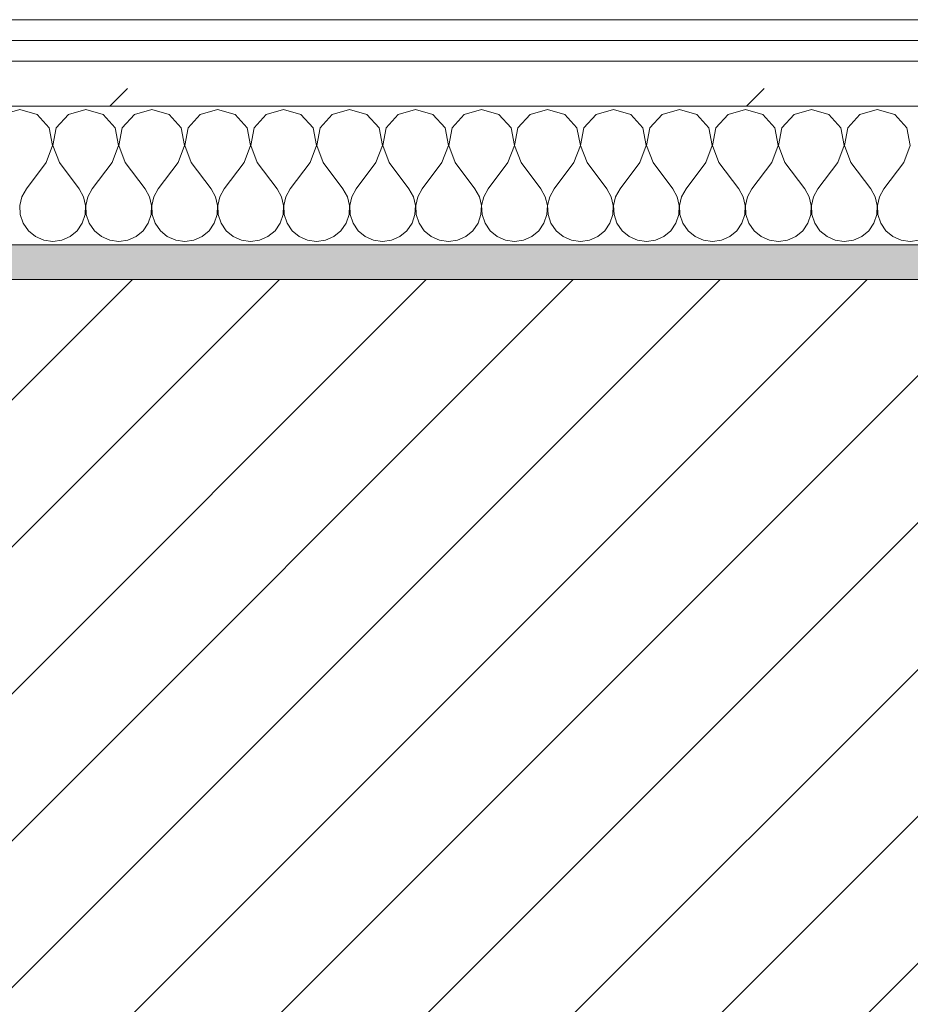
# Model space of a CAD drawing. Header units: millimetres. Extents: x -40968 to 77376, y -17881 to 4746.
# Tile 81 of 180: x -15152 to -14895, y -1413 to -1129. Entities that reach past the tile are written whole.
import ezdxf

# ---------------------------------------------------------------- set-up
doc = ezdxf.new("R2010")
doc.units = ezdxf.units.MM
doc.header["$MEASUREMENT"] = 0
doc.linetypes.add('Wipeout_Contour', pattern=[1000, 0, -1000])
doc.layers.add('12_FAÇ_Façana', color=7, linetype='Continuous')
doc.layers.add('Nuevo_08_E_Envans secs', color=7, linetype='Continuous')
for name, color, linetype, lineweight, true_color in [('12_FAÇ_Façana_Pluma_Nº__176', 7, 'Continuous', 15, 0x93a0c6), ('Nuevo_08_E_Envans secs_Pluma_Nº__102', 7, 'Continuous', 5, 0xcccccc), ('Nuevo_08_E_Envans secs_Pluma_Nº__171', 171, 'Continuous', 13, 0xaaaaff), ('Nuevo_08_E_Envans secs_Pluma_Nº__177', 7, 'Continuous', 15, 0xf7e046)]:
    doc.layers.add(name, color=color, linetype=linetype, lineweight=lineweight, true_color=true_color)
for name, color, linetype, lineweight in [('12_FAÇ_Façana_Pluma_Nº__2', 8, 'Continuous', 5), ('12_FAÇ_Façana_Pluma_Nº__7', 7, 'Continuous', 5), ('Nuevo_08_E_Envans secs_Pluma_Nº__1', 7, 'Continuous', 5)]:
    doc.layers.add(name, color=color, linetype=linetype, lineweight=lineweight)
pattern_1 = [(45, (0, 0), (-183.8478, 183.8478), [195, -65]), (45, (7e-14, 183.85), (-183.8478, 183.8478), [195, -65])]

# ---------------------------------------------------------------- blocks, each defined once
blk = doc.blocks.new('Muro_12_5', base_point=(-16936.43, -1193.98))
at = {"layer": '12_FAÇ_Façana_Pluma_Nº__176', "linetype": 'Continuous', "lineweight": 0, "true_color": 0x495063}
blk.add_hatch(color=251, dxfattribs=at).paths.add_polyline_path([(-14135.93, -1193.98), (-16936.43, -1193.98), (-16936.43, -1203.98), (-14135.93, -1203.98)])
at = {"layer": '12_FAÇ_Façana_Pluma_Nº__2', "linetype": 'Continuous', "lineweight": 5}
h = blk.add_hatch(dxfattribs=at)
h.set_pattern_fill('Ceramic_0005', color=8, style=0, pattern_type=2)
h.set_pattern_definition([(45, (0, 0), (-21.213203, 21.213203), [])])
h.paths.add_polyline_path([(-16936.43, -1418.98), (-14135.93, -1418.98), (-14135.93, -1203.98), (-16936.43, -1203.98)])
at = {"layer": '12_FAÇ_Façana_Pluma_Nº__7', "color": 7, "linetype": 'Continuous', "lineweight": 5}
blk.add_line((-14135.93, -1203.98), (-16936.43, -1203.98), dxfattribs=at)
at = {"layer": '12_FAÇ_Façana_Pluma_Nº__7', "color": 7, "linetype": 'Continuous', "lineweight": 5, "flags": 128}
blk.add_lwpolyline([(-14135.93, -1193.98), (-16936.43, -1193.98)], dxfattribs=at)
blk = doc.blocks.new('*X233')
at = {"layer": 'Nuevo_08_E_Envans secs_Pluma_Nº__102', "color": 254, "linetype": 'Continuous', "lineweight": 5, "true_color": 0xcccccc}
for p, q in [((-15152.38, -1154.93), (-15157.39, -1156.35)), ((-15147.37, -1156.35), (-15152.38, -1154.93)), ((-15143.86, -1160.19), (-15147.37, -1156.35)), ((-15138.34, -1156.35), (-15141.85, -1160.19)), ((-15133.33, -1154.93), (-15138.34, -1156.35)), ((-15128.33, -1156.35), (-15133.33, -1154.93)), ((-15124.81, -1160.19), (-15128.33, -1156.35)), ((-15119.29, -1156.35), (-15122.8, -1160.19)), ((-15114.29, -1154.93), (-15119.29, -1156.35)), ((-15109.28, -1156.35), (-15114.29, -1154.93)), ((-15105.77, -1160.19), (-15109.28, -1156.35)), ((-15100.25, -1156.35), (-15103.76, -1160.19)), ((-15095.24, -1154.93), (-15100.25, -1156.35)), ((-15090.23, -1156.35), (-15095.24, -1154.93)), ((-15086.72, -1160.19), (-15090.23, -1156.35)), ((-15081.2, -1156.35), (-15084.71, -1160.19)), ((-15076.19, -1154.93), (-15081.2, -1156.35)), ((-15071.18, -1156.35), (-15076.19, -1154.93)), ((-15067.67, -1160.19), (-15071.18, -1156.35)), ((-15062.15, -1156.35), (-15065.66, -1160.19)), ((-15057.14, -1154.93), (-15062.15, -1156.35)), ((-15052.14, -1156.35), (-15057.14, -1154.93)), ((-15048.62, -1160.19), (-15052.14, -1156.35)), ((-15043.1, -1156.35), (-15046.61, -1160.19)), ((-15038.1, -1154.93), (-15043.1, -1156.35)), ((-15033.09, -1156.35), (-15038.1, -1154.93)), ((-15029.58, -1160.19), (-15033.09, -1156.35)), ((-15024.05, -1156.35), (-15027.57, -1160.19)), ((-15019.05, -1154.93), (-15024.05, -1156.35)), ((-15014.04, -1156.35), (-15019.05, -1154.93)), ((-15010.53, -1160.19), (-15014.04, -1156.35)), ((-15005.01, -1156.35), (-15008.52, -1160.19)), ((-15000, -1154.93), (-15005.01, -1156.35)), ((-14994.99, -1156.35), (-15000, -1154.93)), ((-14991.48, -1160.19), (-14994.99, -1156.35)), ((-14985.96, -1156.35), (-14989.47, -1160.19)), ((-14980.95, -1154.93), (-14985.96, -1156.35)), ((-14975.95, -1156.35), (-14980.95, -1154.93)), ((-14972.43, -1160.19), (-14975.95, -1156.35)), ((-14966.91, -1156.35), (-14970.42, -1160.19)), ((-14961.9, -1154.93), (-14966.91, -1156.35)), ((-14956.9, -1156.35), (-14961.9, -1154.93)), ((-14953.39, -1160.19), (-14956.9, -1156.35)), ((-14947.86, -1156.35), (-14951.38, -1160.19)), ((-14942.86, -1154.93), (-14947.86, -1156.35)), ((-14937.85, -1156.35), (-14942.86, -1154.93)), ((-14934.34, -1160.19), (-14937.85, -1156.35)), ((-14928.82, -1156.35), (-14932.33, -1160.19)), ((-14923.81, -1154.93), (-14928.82, -1156.35)), ((-14918.8, -1156.35), (-14923.81, -1154.93)), ((-14915.29, -1160.19), (-14918.8, -1156.35)), ((-14909.77, -1156.35), (-14913.28, -1160.19)), ((-14904.76, -1154.93), (-14909.77, -1156.35)), ((-14899.75, -1156.35), (-14904.76, -1154.93)), ((-14896.24, -1160.19), (-14899.75, -1156.35)), ((-15142.9, -1165.31), (-15143.86, -1160.19)), ((-15141.85, -1160.19), (-15142.82, -1165.31)), ((-15123.85, -1165.31), (-15124.81, -1160.19)), ((-15122.8, -1160.19), (-15123.77, -1165.31)), ((-15104.8, -1165.31), (-15105.77, -1160.19)), ((-15103.76, -1160.19), (-15104.72, -1165.31)), ((-15085.75, -1165.31), (-15086.72, -1160.19)), ((-15084.71, -1160.19), (-15085.68, -1165.31)), ((-15066.71, -1165.31), (-15067.67, -1160.19)), ((-15065.66, -1160.19), (-15066.63, -1165.31)), ((-15047.66, -1165.31), (-15048.62, -1160.19)), ((-15046.61, -1160.19), (-15047.58, -1165.31)), ((-15028.61, -1165.31), (-15029.58, -1160.19)), ((-15027.57, -1160.19), (-15028.53, -1165.31)), ((-15009.56, -1165.31), (-15010.53, -1160.19)), ((-15008.52, -1160.19), (-15009.49, -1165.31)), ((-14990.51, -1165.31), (-14991.48, -1160.19)), ((-14989.47, -1160.19), (-14990.44, -1165.31)), ((-14971.47, -1165.31), (-14972.43, -1160.19)), ((-14970.42, -1160.19), (-14971.39, -1165.31)), ((-14952.42, -1165.31), (-14953.39, -1160.19)), ((-14951.38, -1160.19), (-14952.34, -1165.31)), ((-14933.37, -1165.31), (-14934.34, -1160.19)), ((-14932.33, -1160.19), (-14933.29, -1165.31)), ((-14914.32, -1165.31), (-14915.29, -1160.19)), ((-14913.28, -1160.19), (-14914.25, -1165.31)), ((-14895.28, -1165.31), (-14896.24, -1160.19)), ((-15144.76, -1170.17), (-15142.9, -1165.31)), ((-15142.82, -1165.31), (-15140.95, -1170.17)), ((-15125.71, -1170.17), (-15123.85, -1165.31)), ((-15123.77, -1165.31), (-15121.9, -1170.17)), ((-15106.67, -1170.17), (-15104.8, -1165.31)), ((-15104.72, -1165.31), (-15102.86, -1170.17)), ((-15087.62, -1170.17), (-15085.75, -1165.31)), ((-15085.68, -1165.31), (-15083.81, -1170.17)), ((-15068.57, -1170.17), (-15066.71, -1165.31)), ((-15066.63, -1165.31), (-15064.76, -1170.17)), ((-15049.52, -1170.17), (-15047.66, -1165.31)), ((-15047.58, -1165.31), (-15045.71, -1170.17)), ((-15030.48, -1170.17), (-15028.61, -1165.31)), ((-15028.53, -1165.31), (-15026.67, -1170.17)), ((-15011.43, -1170.17), (-15009.56, -1165.31)), ((-15009.49, -1165.31), (-15007.62, -1170.17)), ((-14992.38, -1170.17), (-14990.51, -1165.31)), ((-14990.44, -1165.31), (-14988.57, -1170.17)), ((-14973.33, -1170.17), (-14971.47, -1165.31)), ((-14971.39, -1165.31), (-14969.52, -1170.17)), ((-14954.29, -1170.17), (-14952.42, -1165.31)), ((-14952.34, -1165.31), (-14950.48, -1170.17)), ((-14935.24, -1170.17), (-14933.37, -1165.31)), ((-14933.29, -1165.31), (-14931.43, -1170.17)), ((-14916.19, -1170.17), (-14914.32, -1165.31)), ((-14914.25, -1165.31), (-14912.38, -1170.17)), ((-14897.14, -1170.17), (-14895.28, -1165.31)), ((-15144.76, -1170.17), (-15150.48, -1177.79)), ((-15140.95, -1170.17), (-15135.24, -1177.79)), ((-15125.71, -1170.17), (-15131.43, -1177.79)), ((-15121.9, -1170.17), (-15116.19, -1177.79)), ((-15106.67, -1170.17), (-15112.38, -1177.79)), ((-15102.86, -1170.17), (-15097.14, -1177.79)), ((-15087.62, -1170.17), (-15093.33, -1177.79)), ((-15083.81, -1170.17), (-15078.1, -1177.79)), ((-15068.57, -1170.17), (-15074.29, -1177.79)), ((-15064.76, -1170.17), (-15059.05, -1177.79)), ((-15049.52, -1170.17), (-15055.24, -1177.79)), ((-15045.71, -1170.17), (-15040, -1177.79)), ((-15030.48, -1170.17), (-15036.19, -1177.79)), ((-15026.67, -1170.17), (-15020.95, -1177.79)), ((-15011.43, -1170.17), (-15017.14, -1177.79)), ((-15007.62, -1170.17), (-15001.9, -1177.79)), ((-14992.38, -1170.17), (-14998.1, -1177.79)), ((-14988.57, -1170.17), (-14982.86, -1177.79)), ((-14973.33, -1170.17), (-14979.05, -1177.79)), ((-14969.52, -1170.17), (-14963.81, -1177.79)), ((-14954.29, -1170.17), (-14960, -1177.79)), ((-14950.48, -1170.17), (-14944.76, -1177.79)), ((-14935.24, -1170.17), (-14940.95, -1177.79)), ((-14931.43, -1170.17), (-14925.71, -1177.79)), ((-14916.19, -1170.17), (-14921.9, -1177.79)), ((-14912.38, -1170.17), (-14906.67, -1177.79)), ((-14897.14, -1170.17), (-14902.86, -1177.79)), ((-15150.48, -1177.79), (-15151.75, -1180.08)), ((-15133.97, -1180.08), (-15135.24, -1177.79)), ((-15131.43, -1177.79), (-15132.7, -1180.08)), ((-15114.92, -1180.08), (-15116.19, -1177.79)), ((-15112.38, -1177.79), (-15113.65, -1180.08)), ((-15095.87, -1180.08), (-15097.14, -1177.79)), ((-15093.33, -1177.79), (-15094.6, -1180.08)), ((-15076.82, -1180.08), (-15078.1, -1177.79)), ((-15074.29, -1177.79), (-15075.56, -1180.08)), ((-15057.78, -1180.08), (-15059.05, -1177.79)), ((-15055.24, -1177.79), (-15056.51, -1180.08)), ((-15038.73, -1180.08), (-15040, -1177.79)), ((-15036.19, -1177.79), (-15037.46, -1180.08)), ((-15019.68, -1180.08), (-15020.95, -1177.79)), ((-15017.14, -1177.79), (-15018.41, -1180.08)), ((-15000.63, -1180.08), (-15001.9, -1177.79)), ((-14998.1, -1177.79), (-14999.37, -1180.08)), ((-14981.59, -1180.08), (-14982.86, -1177.79)), ((-14979.05, -1177.79), (-14980.32, -1180.08)), ((-14962.54, -1180.08), (-14963.81, -1177.79)), ((-14960, -1177.79), (-14961.27, -1180.08)), ((-14943.49, -1180.08), (-14944.76, -1177.79)), ((-14940.95, -1177.79), (-14942.22, -1180.08)), ((-14924.44, -1180.08), (-14925.71, -1177.79)), ((-14921.9, -1177.79), (-14923.18, -1180.08)), ((-14905.4, -1180.08), (-14906.67, -1177.79)), ((-14902.86, -1177.79), (-14904.13, -1180.08)), ((-15151.75, -1180.08), (-15152.34, -1182.64)), ((-15152.34, -1182.64), (-15152.22, -1185.27)), ((-15133.37, -1182.64), (-15133.97, -1180.08)), ((-15133.5, -1185.27), (-15133.37, -1182.64)), ((-15132.7, -1180.08), (-15133.29, -1182.64)), ((-15133.29, -1182.64), (-15133.17, -1185.27)), ((-15114.32, -1182.64), (-15114.92, -1180.08)), ((-15114.45, -1185.27), (-15114.32, -1182.64)), ((-15113.65, -1180.08), (-15114.25, -1182.64)), ((-15114.25, -1182.64), (-15114.12, -1185.27)), ((-15095.28, -1182.64), (-15095.87, -1180.08)), ((-15095.4, -1185.27), (-15095.28, -1182.64)), ((-15094.6, -1180.08), (-15095.2, -1182.64)), ((-15095.2, -1182.64), (-15095.07, -1185.27)), ((-15076.23, -1182.64), (-15076.82, -1180.08)), ((-15076.36, -1185.27), (-15076.23, -1182.64)), ((-15075.56, -1180.08), (-15076.15, -1182.64)), ((-15076.15, -1182.64), (-15076.02, -1185.27)), ((-15057.18, -1182.64), (-15057.78, -1180.08)), ((-15057.31, -1185.27), (-15057.18, -1182.64)), ((-15056.51, -1180.08), (-15057.1, -1182.64)), ((-15057.1, -1182.64), (-15056.98, -1185.27)), ((-15038.13, -1182.64), (-15038.73, -1180.08)), ((-15038.26, -1185.27), (-15038.13, -1182.64)), ((-15037.46, -1180.08), (-15038.06, -1182.64)), ((-15038.06, -1182.64), (-15037.93, -1185.27)), ((-15019.09, -1182.64), (-15019.68, -1180.08)), ((-15019.21, -1185.27), (-15019.09, -1182.64)), ((-15018.41, -1180.08), (-15019.01, -1182.64)), ((-15019.01, -1182.64), (-15018.88, -1185.27)), ((-15000.04, -1182.64), (-15000.63, -1180.08)), ((-15000.17, -1185.27), (-15000.04, -1182.64)), ((-14999.37, -1180.08), (-14999.96, -1182.64)), ((-14999.96, -1182.64), (-14999.83, -1185.27)), ((-14980.99, -1182.64), (-14981.59, -1180.08)), ((-14981.12, -1185.27), (-14980.99, -1182.64)), ((-14980.32, -1180.08), (-14980.91, -1182.64)), ((-14980.91, -1182.64), (-14980.79, -1185.27)), ((-14961.94, -1182.64), (-14962.54, -1180.08)), ((-14962.07, -1185.27), (-14961.94, -1182.64)), ((-14961.27, -1180.08), (-14961.87, -1182.64)), ((-14961.87, -1182.64), (-14961.74, -1185.27)), ((-14942.9, -1182.64), (-14943.49, -1180.08)), ((-14943.02, -1185.27), (-14942.9, -1182.64)), ((-14942.22, -1180.08), (-14942.82, -1182.64)), ((-14942.82, -1182.64), (-14942.69, -1185.27)), ((-14923.85, -1182.64), (-14924.44, -1180.08)), ((-14923.98, -1185.27), (-14923.85, -1182.64)), ((-14923.18, -1180.08), (-14923.77, -1182.64)), ((-14923.77, -1182.64), (-14923.64, -1185.27)), ((-14904.8, -1182.64), (-14905.4, -1180.08)), ((-14904.93, -1185.27), (-14904.8, -1182.64)), ((-14904.13, -1180.08), (-14904.72, -1182.64)), ((-14904.72, -1182.64), (-14904.6, -1185.27)), ((-15152.22, -1185.27), (-15151.38, -1187.76)), ((-15134.34, -1187.76), (-15133.5, -1185.27)), ((-15133.17, -1185.27), (-15132.33, -1187.76)), ((-15115.29, -1187.76), (-15114.45, -1185.27)), ((-15114.12, -1185.27), (-15113.28, -1187.76)), ((-15096.24, -1187.76), (-15095.4, -1185.27)), ((-15095.07, -1185.27), (-15094.23, -1187.76)), ((-15077.2, -1187.76), (-15076.36, -1185.27)), ((-15076.02, -1185.27), (-15075.19, -1187.76)), ((-15058.15, -1187.76), (-15057.31, -1185.27)), ((-15056.98, -1185.27), (-15056.14, -1187.76)), ((-15039.1, -1187.76), (-15038.26, -1185.27)), ((-15037.93, -1185.27), (-15037.09, -1187.76)), ((-15020.05, -1187.76), (-15019.21, -1185.27)), ((-15018.88, -1185.27), (-15018.04, -1187.76)), ((-15001.01, -1187.76), (-15000.17, -1185.27)), ((-14999.83, -1185.27), (-14998.99, -1187.76)), ((-14981.96, -1187.76), (-14981.12, -1185.27)), ((-14980.79, -1185.27), (-14979.95, -1187.76)), ((-14962.91, -1187.76), (-14962.07, -1185.27)), ((-14961.74, -1185.27), (-14960.9, -1187.76)), ((-14943.86, -1187.76), (-14943.02, -1185.27)), ((-14942.69, -1185.27), (-14941.85, -1187.76)), ((-14924.81, -1187.76), (-14923.98, -1185.27)), ((-14923.64, -1185.27), (-14922.8, -1187.76)), ((-14905.77, -1187.76), (-14904.93, -1185.27)), ((-14904.6, -1185.27), (-14903.76, -1187.76)), ((-15151.38, -1187.76), (-15149.89, -1189.92)), ((-15135.83, -1189.92), (-15134.34, -1187.76)), ((-15132.33, -1187.76), (-15130.84, -1189.92)), ((-15116.78, -1189.92), (-15115.29, -1187.76)), ((-15113.28, -1187.76), (-15111.79, -1189.92)), ((-15097.73, -1189.92), (-15096.24, -1187.76)), ((-15094.23, -1187.76), (-15092.74, -1189.92)), ((-15078.68, -1189.92), (-15077.2, -1187.76)), ((-15075.19, -1187.76), (-15073.7, -1189.92)), ((-15059.64, -1189.92), (-15058.15, -1187.76)), ((-15056.14, -1187.76), (-15054.65, -1189.92)), ((-15040.59, -1189.92), (-15039.1, -1187.76)), ((-15037.09, -1187.76), (-15035.6, -1189.92)), ((-15021.54, -1189.92), (-15020.05, -1187.76)), ((-15018.04, -1187.76), (-15016.55, -1189.92)), ((-15002.49, -1189.92), (-15001.01, -1187.76)), ((-14998.99, -1187.76), (-14997.51, -1189.92)), ((-14983.45, -1189.92), (-14981.96, -1187.76)), ((-14979.95, -1187.76), (-14978.46, -1189.92)), ((-14964.4, -1189.92), (-14962.91, -1187.76)), ((-14960.9, -1187.76), (-14959.41, -1189.92)), ((-14945.35, -1189.92), (-14943.86, -1187.76)), ((-14941.85, -1187.76), (-14940.36, -1189.92)), ((-14926.3, -1189.92), (-14924.81, -1187.76)), ((-14922.8, -1187.76), (-14921.32, -1189.92)), ((-14907.26, -1189.92), (-14905.77, -1187.76)), ((-14903.76, -1187.76), (-14902.27, -1189.92)), ((-15149.89, -1189.92), (-15147.86, -1191.6)), ((-15137.85, -1191.6), (-15135.83, -1189.92)), ((-15130.84, -1189.92), (-15128.82, -1191.6)), ((-15118.8, -1191.6), (-15116.78, -1189.92)), ((-15111.79, -1189.92), (-15109.77, -1191.6)), ((-15099.75, -1191.6), (-15097.73, -1189.92)), ((-15092.74, -1189.92), (-15090.72, -1191.6)), ((-15080.71, -1191.6), (-15078.68, -1189.92)), ((-15073.7, -1189.92), (-15071.67, -1191.6)), ((-15061.66, -1191.6), (-15059.64, -1189.92)), ((-15054.65, -1189.92), (-15052.63, -1191.6)), ((-15042.61, -1191.6), (-15040.59, -1189.92)), ((-15035.6, -1189.92), (-15033.58, -1191.6)), ((-15023.56, -1191.6), (-15021.54, -1189.92)), ((-15016.55, -1189.92), (-15014.53, -1191.6)), ((-15004.52, -1191.6), (-15002.49, -1189.92)), ((-14997.51, -1189.92), (-14995.48, -1191.6)), ((-14985.47, -1191.6), (-14983.45, -1189.92)), ((-14978.46, -1189.92), (-14976.44, -1191.6)), ((-14966.42, -1191.6), (-14964.4, -1189.92)), ((-14959.41, -1189.92), (-14957.39, -1191.6)), ((-14947.37, -1191.6), (-14945.35, -1189.92)), ((-14940.36, -1189.92), (-14938.34, -1191.6)), ((-14928.33, -1191.6), (-14926.3, -1189.92)), ((-14921.32, -1189.92), (-14919.29, -1191.6)), ((-14909.28, -1191.6), (-14907.26, -1189.92)), ((-14902.27, -1189.92), (-14900.25, -1191.6)), ((-15147.86, -1191.6), (-15145.46, -1192.66)), ((-15145.46, -1192.66), (-15142.86, -1193.02)), ((-15142.86, -1193.02), (-15140.25, -1192.66)), ((-15140.25, -1192.66), (-15137.85, -1191.6)), ((-15128.82, -1191.6), (-15126.41, -1192.66)), ((-15126.41, -1192.66), (-15123.81, -1193.02)), ((-15123.81, -1193.02), (-15121.21, -1192.66)), ((-15121.21, -1192.66), (-15118.8, -1191.6)), ((-15109.77, -1191.6), (-15107.36, -1192.66)), ((-15107.36, -1192.66), (-15104.76, -1193.02)), ((-15104.76, -1193.02), (-15102.16, -1192.66)), ((-15102.16, -1192.66), (-15099.75, -1191.6)), ((-15090.72, -1191.6), (-15088.32, -1192.66)), ((-15088.32, -1192.66), (-15085.71, -1193.02)), ((-15085.71, -1193.02), (-15083.11, -1192.66)), ((-15083.11, -1192.66), (-15080.71, -1191.6)), ((-15071.67, -1191.6), (-15069.27, -1192.66)), ((-15069.27, -1192.66), (-15066.67, -1193.02)), ((-15066.67, -1193.02), (-15064.06, -1192.66)), ((-15064.06, -1192.66), (-15061.66, -1191.6)), ((-15052.63, -1191.6), (-15050.22, -1192.66)), ((-15050.22, -1192.66), (-15047.62, -1193.02)), ((-15047.62, -1193.02), (-15045.02, -1192.66)), ((-15045.02, -1192.66), (-15042.61, -1191.6)), ((-15033.58, -1191.6), (-15031.17, -1192.66)), ((-15031.17, -1192.66), (-15028.57, -1193.02)), ((-15028.57, -1193.02), (-15025.97, -1192.66)), ((-15025.97, -1192.66), (-15023.56, -1191.6)), ((-15014.53, -1191.6), (-15012.13, -1192.66)), ((-15012.13, -1192.66), (-15009.52, -1193.02)), ((-15009.52, -1193.02), (-15006.92, -1192.66)), ((-15006.92, -1192.66), (-15004.52, -1191.6)), ((-14995.48, -1191.6), (-14993.08, -1192.66)), ((-14993.08, -1192.66), (-14990.48, -1193.02)), ((-14990.48, -1193.02), (-14987.87, -1192.66)), ((-14987.87, -1192.66), (-14985.47, -1191.6)), ((-14976.44, -1191.6), (-14974.03, -1192.66)), ((-14974.03, -1192.66), (-14971.43, -1193.02)), ((-14971.43, -1193.02), (-14968.83, -1192.66)), ((-14968.83, -1192.66), (-14966.42, -1191.6)), ((-14957.39, -1191.6), (-14954.98, -1192.66)), ((-14954.98, -1192.66), (-14952.38, -1193.02)), ((-14952.38, -1193.02), (-14949.78, -1192.66)), ((-14949.78, -1192.66), (-14947.37, -1191.6)), ((-14938.34, -1191.6), (-14935.94, -1192.66)), ((-14935.94, -1192.66), (-14933.33, -1193.02)), ((-14933.33, -1193.02), (-14930.73, -1192.66)), ((-14930.73, -1192.66), (-14928.33, -1191.6)), ((-14919.29, -1191.6), (-14916.89, -1192.66)), ((-14916.89, -1192.66), (-14914.29, -1193.02)), ((-14914.29, -1193.02), (-14911.68, -1192.66)), ((-14911.68, -1192.66), (-14909.28, -1191.6)), ((-14900.25, -1191.6), (-14897.84, -1192.66)), ((-14897.84, -1192.66), (-14895.24, -1193.02))]:
    blk.add_line(p, q, dxfattribs=at)
blk = doc.blocks.new('Muro_92_5', base_point=(-14135.93, -1193.98))
at = {"layer": 'Nuevo_08_E_Envans secs_Pluma_Nº__1', "color": 7, "linetype": 'Continuous', "lineweight": 5, "flags": 128}
blk.add_lwpolyline([(-16936.43, -1193.98), (-14135.93, -1193.98)], dxfattribs=at)
at = {"color": 254, "linetype": 'Wipeout_Contour', "lineweight": 0, "ltscale": 62310.788122}
blk.add_wipeout([(-14135.93, -1128.98), (-16936.43, -1128.98), (-16936.43, -1134.98), (-14135.93, -1134.98)], dxfattribs=at).dxf.layer = 'Nuevo_08_E_Envans secs'
at = {"color": 254, "linetype": 'Wipeout_Contour', "lineweight": 0, "ltscale": 62315.364932}
blk.add_wipeout([(-14135.93, -1140.98), (-16936.43, -1140.98), (-16936.43, -1153.98), (-14135.93, -1153.98)], dxfattribs=at).dxf.layer = 'Nuevo_08_E_Envans secs'
at = {"layer": 'Nuevo_08_E_Envans secs_Pluma_Nº__171', "linetype": 'Continuous', "lineweight": 13, "true_color": 0xaaaaff}
h = blk.add_hatch(dxfattribs=at)
h.set_pattern_fill('Panellat_HPL_0005', color=161, style=0, pattern_type=2)
h.set_pattern_definition(pattern_1)
h.paths.add_polyline_path([(-14135.93, -1128.98), (-16936.43, -1128.98), (-16936.43, -1134.98), (-14135.93, -1134.98)])
at = {"layer": 'Nuevo_08_E_Envans secs_Pluma_Nº__177', "linetype": 'Continuous', "lineweight": 15, "true_color": 0xf7e046}
h = blk.add_hatch(dxfattribs=at)
h.set_pattern_fill('Panellat_HPL_0005', color=53, style=0, pattern_type=2)
h.set_pattern_definition(pattern_1)
h.paths.add_polyline_path([(-14135.93, -1140.98), (-16936.43, -1140.98), (-16936.43, -1153.98), (-14135.93, -1153.98)])
at = {"layer": 'Nuevo_08_E_Envans secs_Pluma_Nº__1', "color": 7, "linetype": 'Continuous', "lineweight": 5}
for p, q in [((-14135.93, -1134.98), (-16936.43, -1134.98)), ((-14135.93, -1140.98), (-16936.43, -1140.98)), ((-14135.93, -1153.98), (-16936.43, -1153.98))]:
    blk.add_line(p, q, dxfattribs=at)
at = {"layer": 'Nuevo_08_E_Envans secs_Pluma_Nº__1', "color": 7, "linetype": 'Continuous', "lineweight": 5, "flags": 128}
blk.add_lwpolyline([(-14135.93, -1128.98), (-16936.43, -1128.98)], dxfattribs=at)
at = {"layer": 'Nuevo_08_E_Envans secs', "color": 7, "lineweight": 20}
blk.add_blockref('*X233', (0, 0), dxfattribs=at)
blk = doc.blocks.new('*X489')
at = {"layer": 'Nuevo_08_E_Envans secs_Pluma_Nº__102', "color": 254, "linetype": 'Continuous', "lineweight": 5, "true_color": 0xcccccc}
for p, q in [((-15152.38, -1154.93), (-15157.39, -1156.35)), ((-15147.37, -1156.35), (-15152.38, -1154.93)), ((-15143.86, -1160.19), (-15147.37, -1156.35)), ((-15138.34, -1156.35), (-15141.85, -1160.19)), ((-15133.33, -1154.93), (-15138.34, -1156.35)), ((-15128.33, -1156.35), (-15133.33, -1154.93)), ((-15124.81, -1160.19), (-15128.33, -1156.35)), ((-15119.29, -1156.35), (-15122.8, -1160.19)), ((-15114.29, -1154.93), (-15119.29, -1156.35)), ((-15109.28, -1156.35), (-15114.29, -1154.93)), ((-15105.77, -1160.19), (-15109.28, -1156.35)), ((-15100.25, -1156.35), (-15103.76, -1160.19)), ((-15095.24, -1154.93), (-15100.25, -1156.35)), ((-15090.23, -1156.35), (-15095.24, -1154.93)), ((-15086.72, -1160.19), (-15090.23, -1156.35)), ((-15081.2, -1156.35), (-15084.71, -1160.19)), ((-15076.19, -1154.93), (-15081.2, -1156.35)), ((-15071.18, -1156.35), (-15076.19, -1154.93)), ((-15067.67, -1160.19), (-15071.18, -1156.35)), ((-15062.15, -1156.35), (-15065.66, -1160.19)), ((-15057.14, -1154.93), (-15062.15, -1156.35)), ((-15052.14, -1156.35), (-15057.14, -1154.93)), ((-15048.62, -1160.19), (-15052.14, -1156.35)), ((-15043.1, -1156.35), (-15046.61, -1160.19)), ((-15038.1, -1154.93), (-15043.1, -1156.35)), ((-15033.09, -1156.35), (-15038.1, -1154.93)), ((-15029.58, -1160.19), (-15033.09, -1156.35)), ((-15024.05, -1156.35), (-15027.57, -1160.19)), ((-15019.05, -1154.93), (-15024.05, -1156.35)), ((-15014.04, -1156.35), (-15019.05, -1154.93)), ((-15010.53, -1160.19), (-15014.04, -1156.35)), ((-15005.01, -1156.35), (-15008.52, -1160.19)), ((-15000, -1154.93), (-15005.01, -1156.35)), ((-14994.99, -1156.35), (-15000, -1154.93)), ((-14991.48, -1160.19), (-14994.99, -1156.35)), ((-14985.96, -1156.35), (-14989.47, -1160.19)), ((-14980.95, -1154.93), (-14985.96, -1156.35)), ((-14975.95, -1156.35), (-14980.95, -1154.93)), ((-14972.43, -1160.19), (-14975.95, -1156.35)), ((-14966.91, -1156.35), (-14970.42, -1160.19)), ((-14961.9, -1154.93), (-14966.91, -1156.35)), ((-14956.9, -1156.35), (-14961.9, -1154.93)), ((-14953.39, -1160.19), (-14956.9, -1156.35)), ((-14947.86, -1156.35), (-14951.38, -1160.19)), ((-14942.86, -1154.93), (-14947.86, -1156.35)), ((-14937.85, -1156.35), (-14942.86, -1154.93)), ((-14934.34, -1160.19), (-14937.85, -1156.35)), ((-14928.82, -1156.35), (-14932.33, -1160.19)), ((-14923.81, -1154.93), (-14928.82, -1156.35)), ((-14918.8, -1156.35), (-14923.81, -1154.93)), ((-14915.29, -1160.19), (-14918.8, -1156.35)), ((-14909.77, -1156.35), (-14913.28, -1160.19)), ((-14904.76, -1154.93), (-14909.77, -1156.35)), ((-14899.75, -1156.35), (-14904.76, -1154.93)), ((-14896.24, -1160.19), (-14899.75, -1156.35)), ((-15142.9, -1165.31), (-15143.86, -1160.19)), ((-15141.85, -1160.19), (-15142.82, -1165.31)), ((-15123.85, -1165.31), (-15124.81, -1160.19)), ((-15122.8, -1160.19), (-15123.77, -1165.31)), ((-15104.8, -1165.31), (-15105.77, -1160.19)), ((-15103.76, -1160.19), (-15104.72, -1165.31)), ((-15085.75, -1165.31), (-15086.72, -1160.19)), ((-15084.71, -1160.19), (-15085.68, -1165.31)), ((-15066.71, -1165.31), (-15067.67, -1160.19)), ((-15065.66, -1160.19), (-15066.63, -1165.31)), ((-15047.66, -1165.31), (-15048.62, -1160.19)), ((-15046.61, -1160.19), (-15047.58, -1165.31)), ((-15028.61, -1165.31), (-15029.58, -1160.19)), ((-15027.57, -1160.19), (-15028.53, -1165.31)), ((-15009.56, -1165.31), (-15010.53, -1160.19)), ((-15008.52, -1160.19), (-15009.49, -1165.31)), ((-14990.51, -1165.31), (-14991.48, -1160.19)), ((-14989.47, -1160.19), (-14990.44, -1165.31)), ((-14971.47, -1165.31), (-14972.43, -1160.19)), ((-14970.42, -1160.19), (-14971.39, -1165.31)), ((-14952.42, -1165.31), (-14953.39, -1160.19)), ((-14951.38, -1160.19), (-14952.34, -1165.31)), ((-14933.37, -1165.31), (-14934.34, -1160.19)), ((-14932.33, -1160.19), (-14933.29, -1165.31)), ((-14914.32, -1165.31), (-14915.29, -1160.19)), ((-14913.28, -1160.19), (-14914.25, -1165.31)), ((-14895.28, -1165.31), (-14896.24, -1160.19)), ((-15144.76, -1170.17), (-15142.9, -1165.31)), ((-15142.82, -1165.31), (-15140.95, -1170.17)), ((-15125.71, -1170.17), (-15123.85, -1165.31)), ((-15123.77, -1165.31), (-15121.9, -1170.17)), ((-15106.67, -1170.17), (-15104.8, -1165.31)), ((-15104.72, -1165.31), (-15102.86, -1170.17)), ((-15087.62, -1170.17), (-15085.75, -1165.31)), ((-15085.68, -1165.31), (-15083.81, -1170.17)), ((-15068.57, -1170.17), (-15066.71, -1165.31)), ((-15066.63, -1165.31), (-15064.76, -1170.17)), ((-15049.52, -1170.17), (-15047.66, -1165.31)), ((-15047.58, -1165.31), (-15045.71, -1170.17)), ((-15030.48, -1170.17), (-15028.61, -1165.31)), ((-15028.53, -1165.31), (-15026.67, -1170.17)), ((-15011.43, -1170.17), (-15009.56, -1165.31)), ((-15009.49, -1165.31), (-15007.62, -1170.17)), ((-14992.38, -1170.17), (-14990.51, -1165.31)), ((-14990.44, -1165.31), (-14988.57, -1170.17)), ((-14973.33, -1170.17), (-14971.47, -1165.31)), ((-14971.39, -1165.31), (-14969.52, -1170.17)), ((-14954.29, -1170.17), (-14952.42, -1165.31)), ((-14952.34, -1165.31), (-14950.48, -1170.17)), ((-14935.24, -1170.17), (-14933.37, -1165.31)), ((-14933.29, -1165.31), (-14931.43, -1170.17)), ((-14916.19, -1170.17), (-14914.32, -1165.31)), ((-14914.25, -1165.31), (-14912.38, -1170.17)), ((-14897.14, -1170.17), (-14895.28, -1165.31)), ((-15144.76, -1170.17), (-15150.48, -1177.79)), ((-15140.95, -1170.17), (-15135.24, -1177.79)), ((-15125.71, -1170.17), (-15131.43, -1177.79)), ((-15121.9, -1170.17), (-15116.19, -1177.79)), ((-15106.67, -1170.17), (-15112.38, -1177.79)), ((-15102.86, -1170.17), (-15097.14, -1177.79)), ((-15087.62, -1170.17), (-15093.33, -1177.79)), ((-15083.81, -1170.17), (-15078.1, -1177.79)), ((-15068.57, -1170.17), (-15074.29, -1177.79)), ((-15064.76, -1170.17), (-15059.05, -1177.79)), ((-15049.52, -1170.17), (-15055.24, -1177.79)), ((-15045.71, -1170.17), (-15040, -1177.79)), ((-15030.48, -1170.17), (-15036.19, -1177.79)), ((-15026.67, -1170.17), (-15020.95, -1177.79)), ((-15011.43, -1170.17), (-15017.14, -1177.79)), ((-15007.62, -1170.17), (-15001.9, -1177.79)), ((-14992.38, -1170.17), (-14998.1, -1177.79)), ((-14988.57, -1170.17), (-14982.86, -1177.79)), ((-14973.33, -1170.17), (-14979.05, -1177.79)), ((-14969.52, -1170.17), (-14963.81, -1177.79)), ((-14954.29, -1170.17), (-14960, -1177.79)), ((-14950.48, -1170.17), (-14944.76, -1177.79)), ((-14935.24, -1170.17), (-14940.95, -1177.79)), ((-14931.43, -1170.17), (-14925.71, -1177.79)), ((-14916.19, -1170.17), (-14921.9, -1177.79)), ((-14912.38, -1170.17), (-14906.67, -1177.79)), ((-14897.14, -1170.17), (-14902.86, -1177.79)), ((-15150.48, -1177.79), (-15151.75, -1180.08)), ((-15133.97, -1180.08), (-15135.24, -1177.79)), ((-15131.43, -1177.79), (-15132.7, -1180.08)), ((-15114.92, -1180.08), (-15116.19, -1177.79)), ((-15112.38, -1177.79), (-15113.65, -1180.08)), ((-15095.87, -1180.08), (-15097.14, -1177.79)), ((-15093.33, -1177.79), (-15094.6, -1180.08)), ((-15076.82, -1180.08), (-15078.1, -1177.79)), ((-15074.29, -1177.79), (-15075.56, -1180.08)), ((-15057.78, -1180.08), (-15059.05, -1177.79)), ((-15055.24, -1177.79), (-15056.51, -1180.08)), ((-15038.73, -1180.08), (-15040, -1177.79)), ((-15036.19, -1177.79), (-15037.46, -1180.08)), ((-15019.68, -1180.08), (-15020.95, -1177.79)), ((-15017.14, -1177.79), (-15018.41, -1180.08)), ((-15000.63, -1180.08), (-15001.9, -1177.79)), ((-14998.1, -1177.79), (-14999.37, -1180.08)), ((-14981.59, -1180.08), (-14982.86, -1177.79)), ((-14979.05, -1177.79), (-14980.32, -1180.08)), ((-14962.54, -1180.08), (-14963.81, -1177.79)), ((-14960, -1177.79), (-14961.27, -1180.08)), ((-14943.49, -1180.08), (-14944.76, -1177.79)), ((-14940.95, -1177.79), (-14942.22, -1180.08)), ((-14924.44, -1180.08), (-14925.71, -1177.79)), ((-14921.9, -1177.79), (-14923.18, -1180.08)), ((-14905.4, -1180.08), (-14906.67, -1177.79)), ((-14902.86, -1177.79), (-14904.13, -1180.08)), ((-15151.75, -1180.08), (-15152.34, -1182.64)), ((-15152.34, -1182.64), (-15152.22, -1185.27)), ((-15133.37, -1182.64), (-15133.97, -1180.08)), ((-15133.5, -1185.27), (-15133.37, -1182.64)), ((-15132.7, -1180.08), (-15133.29, -1182.64)), ((-15133.29, -1182.64), (-15133.17, -1185.27)), ((-15114.32, -1182.64), (-15114.92, -1180.08)), ((-15114.45, -1185.27), (-15114.32, -1182.64)), ((-15113.65, -1180.08), (-15114.25, -1182.64)), ((-15114.25, -1182.64), (-15114.12, -1185.27)), ((-15095.28, -1182.64), (-15095.87, -1180.08)), ((-15095.4, -1185.27), (-15095.28, -1182.64)), ((-15094.6, -1180.08), (-15095.2, -1182.64)), ((-15095.2, -1182.64), (-15095.07, -1185.27)), ((-15076.23, -1182.64), (-15076.82, -1180.08)), ((-15076.36, -1185.27), (-15076.23, -1182.64)), ((-15075.56, -1180.08), (-15076.15, -1182.64)), ((-15076.15, -1182.64), (-15076.02, -1185.27)), ((-15057.18, -1182.64), (-15057.78, -1180.08)), ((-15057.31, -1185.27), (-15057.18, -1182.64)), ((-15056.51, -1180.08), (-15057.1, -1182.64)), ((-15057.1, -1182.64), (-15056.98, -1185.27)), ((-15038.13, -1182.64), (-15038.73, -1180.08)), ((-15038.26, -1185.27), (-15038.13, -1182.64)), ((-15037.46, -1180.08), (-15038.06, -1182.64)), ((-15038.06, -1182.64), (-15037.93, -1185.27)), ((-15019.09, -1182.64), (-15019.68, -1180.08)), ((-15019.21, -1185.27), (-15019.09, -1182.64)), ((-15018.41, -1180.08), (-15019.01, -1182.64)), ((-15019.01, -1182.64), (-15018.88, -1185.27)), ((-15000.04, -1182.64), (-15000.63, -1180.08)), ((-15000.17, -1185.27), (-15000.04, -1182.64)), ((-14999.37, -1180.08), (-14999.96, -1182.64)), ((-14999.96, -1182.64), (-14999.83, -1185.27)), ((-14980.99, -1182.64), (-14981.59, -1180.08)), ((-14981.12, -1185.27), (-14980.99, -1182.64)), ((-14980.32, -1180.08), (-14980.91, -1182.64)), ((-14980.91, -1182.64), (-14980.79, -1185.27)), ((-14961.94, -1182.64), (-14962.54, -1180.08)), ((-14962.07, -1185.27), (-14961.94, -1182.64)), ((-14961.27, -1180.08), (-14961.87, -1182.64)), ((-14961.87, -1182.64), (-14961.74, -1185.27)), ((-14942.9, -1182.64), (-14943.49, -1180.08)), ((-14943.02, -1185.27), (-14942.9, -1182.64)), ((-14942.22, -1180.08), (-14942.82, -1182.64)), ((-14942.82, -1182.64), (-14942.69, -1185.27)), ((-14923.85, -1182.64), (-14924.44, -1180.08)), ((-14923.98, -1185.27), (-14923.85, -1182.64)), ((-14923.18, -1180.08), (-14923.77, -1182.64)), ((-14923.77, -1182.64), (-14923.64, -1185.27)), ((-14904.8, -1182.64), (-14905.4, -1180.08)), ((-14904.93, -1185.27), (-14904.8, -1182.64)), ((-14904.13, -1180.08), (-14904.72, -1182.64)), ((-14904.72, -1182.64), (-14904.6, -1185.27)), ((-15152.22, -1185.27), (-15151.38, -1187.76)), ((-15134.34, -1187.76), (-15133.5, -1185.27)), ((-15133.17, -1185.27), (-15132.33, -1187.76)), ((-15115.29, -1187.76), (-15114.45, -1185.27)), ((-15114.12, -1185.27), (-15113.28, -1187.76)), ((-15096.24, -1187.76), (-15095.4, -1185.27)), ((-15095.07, -1185.27), (-15094.23, -1187.76)), ((-15077.2, -1187.76), (-15076.36, -1185.27)), ((-15076.02, -1185.27), (-15075.19, -1187.76)), ((-15058.15, -1187.76), (-15057.31, -1185.27)), ((-15056.98, -1185.27), (-15056.14, -1187.76)), ((-15039.1, -1187.76), (-15038.26, -1185.27)), ((-15037.93, -1185.27), (-15037.09, -1187.76)), ((-15020.05, -1187.76), (-15019.21, -1185.27)), ((-15018.88, -1185.27), (-15018.04, -1187.76)), ((-15001.01, -1187.76), (-15000.17, -1185.27)), ((-14999.83, -1185.27), (-14998.99, -1187.76)), ((-14981.96, -1187.76), (-14981.12, -1185.27)), ((-14980.79, -1185.27), (-14979.95, -1187.76)), ((-14962.91, -1187.76), (-14962.07, -1185.27)), ((-14961.74, -1185.27), (-14960.9, -1187.76)), ((-14943.86, -1187.76), (-14943.02, -1185.27)), ((-14942.69, -1185.27), (-14941.85, -1187.76)), ((-14924.81, -1187.76), (-14923.98, -1185.27)), ((-14923.64, -1185.27), (-14922.8, -1187.76)), ((-14905.77, -1187.76), (-14904.93, -1185.27)), ((-14904.6, -1185.27), (-14903.76, -1187.76)), ((-15151.38, -1187.76), (-15149.89, -1189.92)), ((-15135.83, -1189.92), (-15134.34, -1187.76)), ((-15132.33, -1187.76), (-15130.84, -1189.92)), ((-15116.78, -1189.92), (-15115.29, -1187.76)), ((-15113.28, -1187.76), (-15111.79, -1189.92)), ((-15097.73, -1189.92), (-15096.24, -1187.76)), ((-15094.23, -1187.76), (-15092.74, -1189.92)), ((-15078.68, -1189.92), (-15077.2, -1187.76)), ((-15075.19, -1187.76), (-15073.7, -1189.92)), ((-15059.64, -1189.92), (-15058.15, -1187.76)), ((-15056.14, -1187.76), (-15054.65, -1189.92)), ((-15040.59, -1189.92), (-15039.1, -1187.76)), ((-15037.09, -1187.76), (-15035.6, -1189.92)), ((-15021.54, -1189.92), (-15020.05, -1187.76)), ((-15018.04, -1187.76), (-15016.55, -1189.92)), ((-15002.49, -1189.92), (-15001.01, -1187.76)), ((-14998.99, -1187.76), (-14997.51, -1189.92)), ((-14983.45, -1189.92), (-14981.96, -1187.76)), ((-14979.95, -1187.76), (-14978.46, -1189.92)), ((-14964.4, -1189.92), (-14962.91, -1187.76)), ((-14960.9, -1187.76), (-14959.41, -1189.92)), ((-14945.35, -1189.92), (-14943.86, -1187.76)), ((-14941.85, -1187.76), (-14940.36, -1189.92)), ((-14926.3, -1189.92), (-14924.81, -1187.76)), ((-14922.8, -1187.76), (-14921.32, -1189.92)), ((-14907.26, -1189.92), (-14905.77, -1187.76)), ((-14903.76, -1187.76), (-14902.27, -1189.92)), ((-15149.89, -1189.92), (-15147.86, -1191.6)), ((-15137.85, -1191.6), (-15135.83, -1189.92)), ((-15130.84, -1189.92), (-15128.82, -1191.6)), ((-15118.8, -1191.6), (-15116.78, -1189.92)), ((-15111.79, -1189.92), (-15109.77, -1191.6)), ((-15099.75, -1191.6), (-15097.73, -1189.92)), ((-15092.74, -1189.92), (-15090.72, -1191.6)), ((-15080.71, -1191.6), (-15078.68, -1189.92)), ((-15073.7, -1189.92), (-15071.67, -1191.6)), ((-15061.66, -1191.6), (-15059.64, -1189.92)), ((-15054.65, -1189.92), (-15052.63, -1191.6)), ((-15042.61, -1191.6), (-15040.59, -1189.92)), ((-15035.6, -1189.92), (-15033.58, -1191.6)), ((-15023.56, -1191.6), (-15021.54, -1189.92)), ((-15016.55, -1189.92), (-15014.53, -1191.6)), ((-15004.52, -1191.6), (-15002.49, -1189.92)), ((-14997.51, -1189.92), (-14995.48, -1191.6)), ((-14985.47, -1191.6), (-14983.45, -1189.92)), ((-14978.46, -1189.92), (-14976.44, -1191.6)), ((-14966.42, -1191.6), (-14964.4, -1189.92)), ((-14959.41, -1189.92), (-14957.39, -1191.6)), ((-14947.37, -1191.6), (-14945.35, -1189.92)), ((-14940.36, -1189.92), (-14938.34, -1191.6)), ((-14928.33, -1191.6), (-14926.3, -1189.92)), ((-14921.32, -1189.92), (-14919.29, -1191.6)), ((-14909.28, -1191.6), (-14907.26, -1189.92)), ((-14902.27, -1189.92), (-14900.25, -1191.6)), ((-15147.86, -1191.6), (-15145.46, -1192.66)), ((-15145.46, -1192.66), (-15142.86, -1193.02)), ((-15142.86, -1193.02), (-15140.25, -1192.66)), ((-15140.25, -1192.66), (-15137.85, -1191.6)), ((-15128.82, -1191.6), (-15126.41, -1192.66)), ((-15126.41, -1192.66), (-15123.81, -1193.02)), ((-15123.81, -1193.02), (-15121.21, -1192.66)), ((-15121.21, -1192.66), (-15118.8, -1191.6)), ((-15109.77, -1191.6), (-15107.36, -1192.66)), ((-15107.36, -1192.66), (-15104.76, -1193.02)), ((-15104.76, -1193.02), (-15102.16, -1192.66)), ((-15102.16, -1192.66), (-15099.75, -1191.6)), ((-15090.72, -1191.6), (-15088.32, -1192.66)), ((-15088.32, -1192.66), (-15085.71, -1193.02)), ((-15085.71, -1193.02), (-15083.11, -1192.66)), ((-15083.11, -1192.66), (-15080.71, -1191.6)), ((-15071.67, -1191.6), (-15069.27, -1192.66)), ((-15069.27, -1192.66), (-15066.67, -1193.02)), ((-15066.67, -1193.02), (-15064.06, -1192.66)), ((-15064.06, -1192.66), (-15061.66, -1191.6)), ((-15052.63, -1191.6), (-15050.22, -1192.66)), ((-15050.22, -1192.66), (-15047.62, -1193.02)), ((-15047.62, -1193.02), (-15045.02, -1192.66)), ((-15045.02, -1192.66), (-15042.61, -1191.6)), ((-15033.58, -1191.6), (-15031.17, -1192.66)), ((-15031.17, -1192.66), (-15028.57, -1193.02)), ((-15028.57, -1193.02), (-15025.97, -1192.66)), ((-15025.97, -1192.66), (-15023.56, -1191.6)), ((-15014.53, -1191.6), (-15012.13, -1192.66)), ((-15012.13, -1192.66), (-15009.52, -1193.02)), ((-15009.52, -1193.02), (-15006.92, -1192.66)), ((-15006.92, -1192.66), (-15004.52, -1191.6)), ((-14995.48, -1191.6), (-14993.08, -1192.66)), ((-14993.08, -1192.66), (-14990.48, -1193.02)), ((-14990.48, -1193.02), (-14987.87, -1192.66)), ((-14987.87, -1192.66), (-14985.47, -1191.6)), ((-14976.44, -1191.6), (-14974.03, -1192.66)), ((-14974.03, -1192.66), (-14971.43, -1193.02)), ((-14971.43, -1193.02), (-14968.83, -1192.66)), ((-14968.83, -1192.66), (-14966.42, -1191.6)), ((-14957.39, -1191.6), (-14954.98, -1192.66)), ((-14954.98, -1192.66), (-14952.38, -1193.02)), ((-14952.38, -1193.02), (-14949.78, -1192.66)), ((-14949.78, -1192.66), (-14947.37, -1191.6)), ((-14938.34, -1191.6), (-14935.94, -1192.66)), ((-14935.94, -1192.66), (-14933.33, -1193.02)), ((-14933.33, -1193.02), (-14930.73, -1192.66)), ((-14930.73, -1192.66), (-14928.33, -1191.6)), ((-14919.29, -1191.6), (-14916.89, -1192.66)), ((-14916.89, -1192.66), (-14914.29, -1193.02)), ((-14914.29, -1193.02), (-14911.68, -1192.66)), ((-14911.68, -1192.66), (-14909.28, -1191.6)), ((-14900.25, -1191.6), (-14897.84, -1192.66)), ((-14897.84, -1192.66), (-14895.24, -1193.02)), ((-14895.24, -1193.02), (-14892.64, -1192.66))]:
    blk.add_line(p, q, dxfattribs=at)
blk = doc.blocks.new('Muro_152_5', base_point=(-16136.43, -1128.98))
at = {"layer": 'Nuevo_08_E_Envans secs_Pluma_Nº__1', "color": 7, "linetype": 'Continuous', "lineweight": 5, "flags": 128}
blk.add_lwpolyline([(-16136.43, -1193.98), (-14135.93, -1193.98)], dxfattribs=at)
at = {"color": 254, "linetype": 'Wipeout_Contour', "lineweight": 0, "ltscale": 60714.529183}
blk.add_wipeout([(-14135.93, -1128.98), (-16136.43, -1128.98), (-16136.43, -1134.98), (-14135.93, -1134.98)], dxfattribs=at).dxf.layer = 'Nuevo_08_E_Envans secs'
at = {"color": 254, "linetype": 'Wipeout_Contour', "lineweight": 0, "ltscale": 60719.208822}
blk.add_wipeout([(-14135.93, -1140.98), (-16136.43, -1140.98), (-16136.43, -1153.98), (-14135.93, -1153.98)], dxfattribs=at).dxf.layer = 'Nuevo_08_E_Envans secs'
at = {"layer": 'Nuevo_08_E_Envans secs_Pluma_Nº__171', "linetype": 'Continuous', "lineweight": 13, "true_color": 0xaaaaff}
h = blk.add_hatch(dxfattribs=at)
h.set_pattern_fill('Panellat_HPL_0005', color=161, style=0, pattern_type=2)
h.set_pattern_definition(pattern_1)
h.paths.add_polyline_path([(-14135.93, -1128.98), (-16136.43, -1128.98), (-16136.43, -1134.98), (-14135.93, -1134.98)])
at = {"layer": 'Nuevo_08_E_Envans secs_Pluma_Nº__177', "linetype": 'Continuous', "lineweight": 15, "true_color": 0xf7e046}
h = blk.add_hatch(dxfattribs=at)
h.set_pattern_fill('Panellat_HPL_0005', color=53, style=0, pattern_type=2)
h.set_pattern_definition(pattern_1)
h.paths.add_polyline_path([(-14135.93, -1140.98), (-16136.43, -1140.98), (-16136.43, -1153.98), (-14135.93, -1153.98)])
at = {"layer": 'Nuevo_08_E_Envans secs_Pluma_Nº__1', "color": 7, "linetype": 'Continuous', "lineweight": 5}
for p, q in [((-14135.93, -1134.98), (-16136.43, -1134.98)), ((-14135.93, -1140.98), (-16136.43, -1140.98)), ((-14135.93, -1153.98), (-16136.43, -1153.98))]:
    blk.add_line(p, q, dxfattribs=at)
at = {"layer": 'Nuevo_08_E_Envans secs_Pluma_Nº__1', "color": 7, "linetype": 'Continuous', "lineweight": 5, "flags": 128}
blk.add_lwpolyline([(-14135.93, -1128.98), (-16136.43, -1128.98)], dxfattribs=at)
at = {"layer": 'Nuevo_08_E_Envans secs', "color": 7, "lineweight": 20}
blk.add_blockref('*X489', (0, 0), dxfattribs=at)

msp = doc.modelspace()

# ---------------------------------------------------------------- block references
at = {"layer": '12_FAÇ_Façana', "color": 7, "lineweight": 20}
msp.add_blockref('Muro_12_5', (-16936.43, -1193.98), dxfattribs=at)

# ---------------------------------------------------------------- next in the draw order: block references
at = {"layer": 'Nuevo_08_E_Envans secs', "color": 7, "lineweight": 20}
msp.add_blockref('Muro_92_5', (-14135.93, -1193.98), dxfattribs=at)

# ---------------------------------------------------------------- next in the draw order: block references
msp.add_blockref('Muro_152_5', (-16136.43, -1128.98), dxfattribs=at)

doc.saveas('drawing.dxf')
